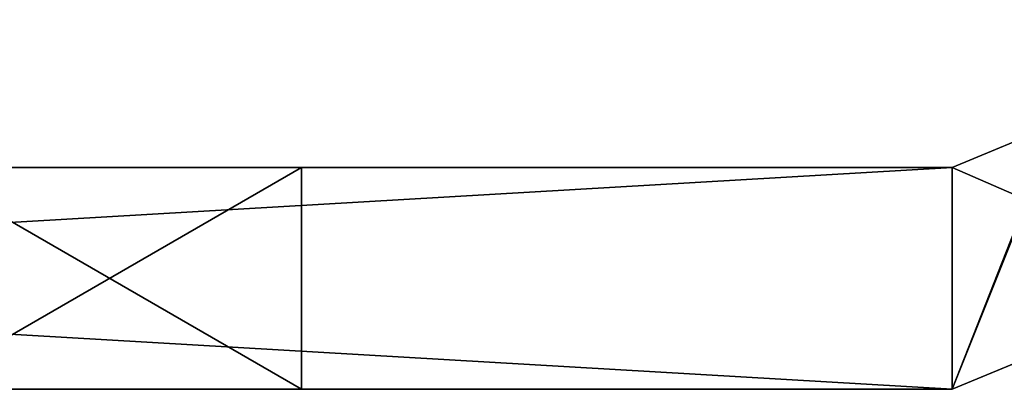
# Model space of a CAD drawing. Header units: millimetres. Extents: x -269 to 269, y -42 to 416.
# Tile 212 of 256: x 222.19 to 228.85, y -31.5 to -29. Entities that reach past the tile are written whole.
import ezdxf

# ---------------------------------------------------------------- set-up
doc = ezdxf.new("R2010")
doc.units = ezdxf.units.MM
doc.header["$LTSCALE"] = 65.185185
for name, color, linetype in [('1071', 7, 'CONTINUOUS'), ('1073', 7, 'CONTINUOUS'), ('1085', 7, 'CONTINUOUS'), ('1086', 7, 'CONTINUOUS'), ('1088', 7, 'CONTINUOUS'), ('1091', 7, 'CONTINUOUS'), ('1149', 7, 'CONTINUOUS'), ('1151', 7, 'CONTINUOUS'), ('1155', 7, 'CONTINUOUS'), ('1159', 7, 'CONTINUOUS'), ('1231', 7, 'CONTINUOUS'), ('1232', 7, 'CONTINUOUS'), ('1236', 7, 'CONTINUOUS'), ('1237', 7, 'CONTINUOUS'), ('1238', 7, 'CONTINUOUS'), ('1249', 7, 'CONTINUOUS'), ('1251', 7, 'CONTINUOUS'), ('1253', 7, 'CONTINUOUS'), ('1262', 7, 'CONTINUOUS'), ('1264', 7, 'CONTINUOUS'), ('1270', 7, 'CONTINUOUS')]:
    doc.layers.add(name, color=color, linetype=linetype)

msp = doc.modelspace()

# ---------------------------------------------------------------- linework, layer by layer
at = {"layer": '1071', "color": 250, "linetype": 'Continuous', "true_color": 0x404040}
for points in [[(229.2071, -29.7071, -335), (229.5, -29, -335), (228.5, -31.5, -335), (229.2071, -29.7071, -335)], [(228.5, -31.5, -335), (229.5, -29, -335), (230.2678, -30.7677, -335), (228.5, -31.5, -335)], [(228.5, -30, -335), (229.2071, -29.7071, -335), (228.5, -31.5, -335), (228.5, -30, -335)], [(202.8, -30, -335), (228.5, -30, -335), (202.8, -31.5, -335), (202.8, -30, -335)], [(202.8, -31.5, -335), (228.5, -30, -335), (228.5, -31.5, -335), (202.8, -31.5, -335)]]:
    msp.add_3dface(points, dxfattribs=at)
at = {"layer": '1073', "color": 250, "linetype": 'Continuous', "true_color": 0x404040}
for points in [[(228.5, -30, -269), (230.2677, -30.7678, -269), (229.2071, -29.7071, -269), (228.5, -30, -269)], [(202.8, -31.5, -269), (228.5, -31.5, -269), (202.8, -30, -269), (202.8, -31.5, -269)], [(202.8, -30, -269), (228.5, -31.5, -269), (228.5, -30, -269), (202.8, -30, -269)], [(228.5, -31.5, -269), (230.2677, -30.7678, -269), (228.5, -30, -269), (228.5, -31.5, -269)]]:
    msp.add_3dface(points, dxfattribs=at)
at = {"layer": '1085', "color": 250, "linetype": 'Continuous', "true_color": 0x404040}
for points in [[(228.5, -31.5, -335), (230.2678, -30.7677, -335), (228.5, -31.5, -269), (228.5, -31.5, -335)], [(230.2678, -30.7677, -335), (230.2677, -30.7678, -269), (228.5, -31.5, -269), (230.2678, -30.7677, -335)]]:
    msp.add_3dface(points, dxfattribs=at)
at = {"layer": '1086', "color": 250, "linetype": 'Continuous', "true_color": 0x404040}
for points in [[(199.8, -31.5, -272), (228.5, -31.5, -269), (200.6787, -31.5, -269.8787), (199.8, -31.5, -272)], [(228.5, -31.5, -269), (199.8, -31.5, -272), (221.5, -31.5, -275), (228.5, -31.5, -269)], [(228.5, -31.5, -269), (202.8, -31.5, -269), (200.6787, -31.5, -269.8787), (228.5, -31.5, -269)], [(202.8, -31.5, -335), (228.5, -31.5, -335), (221.5, -31.5, -329), (202.8, -31.5, -335)], [(224.0977, -31.5, -295.5005), (221.5, -31.5, -297), (209.8, -31.5, -307), (224.0977, -31.5, -295.5005)], [(221.5, -31.5, -307), (224.0977, -31.5, -295.5005), (209.8, -31.5, -307), (221.5, -31.5, -307)], [(221.5, -31.5, -291), (224.0977, -31.5, -279.5005), (209.8, -31.5, -291), (221.5, -31.5, -291)], [(224.0977, -31.5, -279.5005), (221.5, -31.5, -281), (209.8, -31.5, -291), (224.0977, -31.5, -279.5005)], [(221.5, -31.5, -329), (228.5, -31.5, -335), (224.0977, -31.5, -327.5005), (221.5, -31.5, -329)], [(224.0988, -31.5, -292.5012), (228.5, -31.5, -269), (221.5, -31.5, -291), (224.0988, -31.5, -292.5012)], [(221.5, -31.5, -291), (228.5, -31.5, -269), (224.0977, -31.5, -279.5005), (221.5, -31.5, -291)], [(224.0988, -31.5, -276.5012), (228.5, -31.5, -269), (221.5, -31.5, -275), (224.0988, -31.5, -276.5012)], [(224.0988, -31.5, -308.5012), (224.0977, -31.5, -295.5005), (221.5, -31.5, -307), (224.0988, -31.5, -308.5012)], [(224.0977, -31.5, -311.5005), (221.5, -31.5, -313), (221.5, -31.5, -323), (224.0977, -31.5, -311.5005)], [(224.0988, -31.5, -324.5012), (224.0977, -31.5, -311.5005), (221.5, -31.5, -323), (224.0988, -31.5, -324.5012)], [(228.5, -31.5, -335), (228.5, -31.5, -269), (224.0977, -31.5, -327.5005), (228.5, -31.5, -335)], [(224.0977, -31.5, -295.5005), (228.5, -31.5, -269), (224.0988, -31.5, -292.5012), (224.0977, -31.5, -295.5005)], [(228.5, -31.5, -269), (224.0977, -31.5, -295.5005), (224.0988, -31.5, -308.5012), (228.5, -31.5, -269)], [(224.0977, -31.5, -279.5005), (228.5, -31.5, -269), (224.0988, -31.5, -276.5012), (224.0977, -31.5, -279.5005)], [(224.0977, -31.5, -311.5005), (228.5, -31.5, -269), (224.0988, -31.5, -308.5012), (224.0977, -31.5, -311.5005)], [(228.5, -31.5, -269), (224.0977, -31.5, -311.5005), (224.0988, -31.5, -324.5012), (228.5, -31.5, -269)], [(224.0977, -31.5, -327.5005), (228.5, -31.5, -269), (224.0988, -31.5, -324.5012), (224.0977, -31.5, -327.5005)]]:
    msp.add_3dface(points, dxfattribs=at)
at = {"layer": '1088', "color": 250, "linetype": 'Continuous', "true_color": 0x404040}
for points in [[(228.5, -30, -335), (200.6787, -30, -334.1213), (199.8, -30, -332), (228.5, -30, -335)], [(228.5, -30, -335), (199.8, -30, -332), (221.5, -30, -329), (228.5, -30, -335)], [(228.5, -30, -335), (202.8, -30, -335), (200.6787, -30, -334.1213), (228.5, -30, -335)], [(202.8, -30, -269), (228.5, -30, -269), (221.5, -30, -275), (202.8, -30, -269)], [(209.8, -30, -313), (221.5, -30, -313), (224.0977, -30, -324.4995), (209.8, -30, -313)], [(221.5, -30, -323), (209.8, -30, -313), (224.0977, -30, -324.4995), (221.5, -30, -323)], [(217.5598, -30, -287.9944), (224.0977, -30, -292.4995), (217.149, -30, -288.1757), (217.5598, -30, -287.9944)], [(224.0977, -30, -292.4995), (221.5, -30, -291), (217.149, -30, -288.1757), (224.0977, -30, -292.4995)], [(218.0564, -30, -284), (224.0977, -30, -292.4995), (217.5388, -30, -286.1891), (218.0564, -30, -284)], [(217.5388, -30, -286.1891), (224.0977, -30, -292.4995), (218.0021, -30, -287.1012), (217.5388, -30, -286.1891)], [(217.8123, -30, -287.7415), (224.0977, -30, -292.4995), (217.5598, -30, -287.9944), (217.8123, -30, -287.7415)], [(218.0021, -30, -287.1012), (224.0977, -30, -292.4995), (217.8123, -30, -287.7415), (218.0021, -30, -287.1012)], [(221.5, -30, -281), (224.0977, -30, -292.4995), (218.0564, -30, -284), (221.5, -30, -281)], [(219.3119, -30, -299.4996), (218.8199, -30, -298.3117), (224.0977, -30, -308.4995), (219.3119, -30, -299.4996)], [(218.8199, -30, -298.3117), (221.5, -30, -297), (224.0977, -30, -308.4995), (218.8199, -30, -298.3117)], [(218.8199, -30, -304.8275), (219.3119, -30, -303.6396), (224.0977, -30, -308.4995), (218.8199, -30, -304.8275)], [(221.5, -30, -307), (218.8199, -30, -304.8275), (224.0977, -30, -308.4995), (221.5, -30, -307)], [(219.3119, -30, -303.6396), (219.3119, -30, -299.4996), (224.0977, -30, -308.4995), (219.3119, -30, -303.6396)], [(228.5, -30, -335), (221.5, -30, -313), (224.0988, -30, -311.4988), (228.5, -30, -335)], [(221.5, -30, -313), (228.5, -30, -335), (224.0977, -30, -324.4995), (221.5, -30, -313)], [(228.5, -30, -335), (221.5, -30, -329), (224.0988, -30, -327.4988), (228.5, -30, -335)], [(221.5, -30, -275), (228.5, -30, -269), (224.0977, -30, -276.4995), (221.5, -30, -275)], [(221.5, -30, -297), (224.0988, -30, -295.4988), (224.0977, -30, -308.4995), (221.5, -30, -297)], [(224.0977, -30, -292.4995), (221.5, -30, -281), (224.0988, -30, -279.4988), (224.0977, -30, -292.4995)], [(228.5, -30, -269), (228.5, -30, -335), (224.0977, -30, -276.4995), (228.5, -30, -269)], [(224.0977, -30, -292.4995), (228.5, -30, -335), (224.0988, -30, -295.4988), (224.0977, -30, -292.4995)], [(228.5, -30, -335), (224.0977, -30, -292.4995), (224.0988, -30, -279.4988), (228.5, -30, -335)], [(224.0988, -30, -295.4988), (228.5, -30, -335), (224.0977, -30, -308.4995), (224.0988, -30, -295.4988)], [(224.0977, -30, -276.4995), (228.5, -30, -335), (224.0988, -30, -279.4988), (224.0977, -30, -276.4995)], [(224.0977, -30, -308.4995), (228.5, -30, -335), (224.0988, -30, -311.4988), (224.0977, -30, -308.4995)], [(224.0977, -30, -324.4995), (228.5, -30, -335), (224.0988, -30, -327.4988), (224.0977, -30, -324.4995)]]:
    msp.add_3dface(points, dxfattribs=at)
at = {"layer": '1091', "color": 250, "linetype": 'Continuous', "true_color": 0x404040}
for points in [[(229.2071, -29.7071, -335), (228.5, -30, -335), (229.2071, -29.7071, -269), (229.2071, -29.7071, -335)], [(228.5, -30, -335), (228.5, -30, -269), (229.2071, -29.7071, -269), (228.5, -30, -335)]]:
    msp.add_3dface(points, dxfattribs=at)
at = {"layer": '1149', "color": 250, "linetype": 'Continuous', "true_color": 0x404040}
for points in [[(221.5, -31.5, -297), (224.0977, -31.5, -295.5005), (221.5, -30, -297), (221.5, -31.5, -297)], [(221.5, -30, -297), (224.0977, -31.5, -295.5005), (224.0988, -30, -295.4988), (221.5, -30, -297)], [(224.0988, -31.5, -292.5012), (221.5, -31.5, -291), (224.0977, -30, -292.4995), (224.0988, -31.5, -292.5012)], [(221.5, -31.5, -291), (221.5, -30, -291), (224.0977, -30, -292.4995), (221.5, -31.5, -291)], [(224.0977, -31.5, -295.5005), (224.0988, -31.5, -292.5012), (224.0988, -30, -295.4988), (224.0977, -31.5, -295.5005)], [(224.0988, -31.5, -292.5012), (224.0977, -30, -292.4995), (224.0988, -30, -295.4988), (224.0988, -31.5, -292.5012)]]:
    msp.add_3dface(points, dxfattribs=at)
at = {"layer": '1151', "color": 250, "linetype": 'Continuous', "true_color": 0x404040}
for points in [[(221.5, -31.5, -281), (224.0977, -31.5, -279.5005), (221.5, -30, -281), (221.5, -31.5, -281)], [(221.5, -30, -281), (224.0977, -31.5, -279.5005), (224.0988, -30, -279.4988), (221.5, -30, -281)], [(224.0988, -31.5, -276.5012), (221.5, -31.5, -275), (224.0977, -30, -276.4995), (224.0988, -31.5, -276.5012)], [(221.5, -31.5, -275), (221.5, -30, -275), (224.0977, -30, -276.4995), (221.5, -31.5, -275)], [(224.0977, -31.5, -279.5005), (224.0988, -31.5, -276.5012), (224.0988, -30, -279.4988), (224.0977, -31.5, -279.5005)], [(224.0988, -31.5, -276.5012), (224.0977, -30, -276.4995), (224.0988, -30, -279.4988), (224.0988, -31.5, -276.5012)]]:
    msp.add_3dface(points, dxfattribs=at)
at = {"layer": '1155', "color": 250, "linetype": 'Continuous', "true_color": 0x404040}
for points in [[(221.5, -31.5, -313), (224.0977, -31.5, -311.5005), (221.5, -30, -313), (221.5, -31.5, -313)], [(221.5, -30, -313), (224.0977, -31.5, -311.5005), (224.0988, -30, -311.4988), (221.5, -30, -313)], [(224.0988, -31.5, -308.5012), (221.5, -31.5, -307), (224.0977, -30, -308.4995), (224.0988, -31.5, -308.5012)], [(221.5, -31.5, -307), (221.5, -30, -307), (224.0977, -30, -308.4995), (221.5, -31.5, -307)], [(224.0977, -31.5, -311.5005), (224.0988, -31.5, -308.5012), (224.0988, -30, -311.4988), (224.0977, -31.5, -311.5005)], [(224.0988, -31.5, -308.5012), (224.0977, -30, -308.4995), (224.0988, -30, -311.4988), (224.0988, -31.5, -308.5012)]]:
    msp.add_3dface(points, dxfattribs=at)
at = {"layer": '1159', "color": 250, "linetype": 'Continuous', "true_color": 0x404040}
for points in [[(221.5, -31.5, -329), (224.0977, -31.5, -327.5005), (221.5, -30, -329), (221.5, -31.5, -329)], [(221.5, -30, -329), (224.0977, -31.5, -327.5005), (224.0988, -30, -327.4988), (221.5, -30, -329)], [(224.0988, -31.5, -324.5012), (221.5, -31.5, -323), (224.0977, -30, -324.4995), (224.0988, -31.5, -324.5012)], [(221.5, -31.5, -323), (221.5, -30, -323), (224.0977, -30, -324.4995), (221.5, -31.5, -323)], [(224.0977, -31.5, -327.5005), (224.0988, -31.5, -324.5012), (224.0988, -30, -327.4988), (224.0977, -31.5, -327.5005)], [(224.0988, -31.5, -324.5012), (224.0977, -30, -324.4995), (224.0988, -30, -327.4988), (224.0988, -31.5, -324.5012)]]:
    msp.add_3dface(points, dxfattribs=at)
at = {"layer": '1231', "color": 250, "linetype": 'Continuous', "true_color": 0x404040}
for points in [[(229.2071, -29.7071, -13), (228.5, -30, -13), (230.2677, -30.7678, -13), (229.2071, -29.7071, -13)], [(228.5, -31.5, -13), (228.5, -30, -13), (202.8, -30, -13), (228.5, -31.5, -13)], [(202.8, -31.5, -13), (228.5, -31.5, -13), (202.8, -30, -13), (202.8, -31.5, -13)], [(230.2677, -30.7678, -13), (228.5, -30, -13), (228.5, -31.5, -13), (230.2677, -30.7678, -13)]]:
    msp.add_3dface(points, dxfattribs=at)
at = {"layer": '1232', "color": 250, "linetype": 'Continuous', "true_color": 0x404040}
for points in [[(200.6787, -30, -94.1213), (199.8, -30, -92), (228.5, -30, -95), (200.6787, -30, -94.1213)], [(228.5, -30, -95), (199.8, -30, -92), (221.5, -30, -89), (228.5, -30, -95)], [(202.8, -30, -95), (200.6787, -30, -94.1213), (228.5, -30, -95), (202.8, -30, -95)], [(202.8, -30, -13), (228.5, -30, -13), (221.5, -30, -19), (202.8, -30, -13)], [(224.0977, -30, -68.4995), (221.5, -30, -67), (209.8, -30, -57), (224.0977, -30, -68.4995)], [(224.0977, -30, -68.4995), (209.8, -30, -57), (221.5, -30, -57), (224.0977, -30, -68.4995)], [(209.8, -30, -73), (221.5, -30, -73), (224.0977, -30, -84.4995), (209.8, -30, -73)], [(221.5, -30, -83), (209.8, -30, -73), (224.0977, -30, -84.4995), (221.5, -30, -83)], [(217.0564, -30, -28), (224.0977, -30, -36.4995), (216.5388, -30, -30.1891), (217.0564, -30, -28)], [(216.5388, -30, -30.1891), (224.0977, -30, -36.4995), (217.0021, -30, -31.1012), (216.5388, -30, -30.1891)], [(224.0977, -30, -36.4995), (221.5, -30, -35), (216.5598, -30, -31.9944), (224.0977, -30, -36.4995)], [(216.8123, -30, -31.7415), (224.0977, -30, -36.4995), (216.5598, -30, -31.9944), (216.8123, -30, -31.7415)], [(217.0021, -30, -31.1012), (224.0977, -30, -36.4995), (216.8123, -30, -31.7415), (217.0021, -30, -31.1012)], [(221.5, -30, -25), (224.0977, -30, -36.4995), (217.0564, -30, -28), (221.5, -30, -25)], [(218.8643, -30, -43.9815), (218.3722, -30, -42.7936), (224.0977, -30, -52.4995), (218.8643, -30, -43.9815)], [(224.0977, -30, -52.4995), (218.3722, -30, -42.7936), (221.5, -30, -41), (224.0977, -30, -52.4995)], [(218.8643, -30, -48.1215), (218.8643, -30, -43.9815), (224.0977, -30, -52.4995), (218.8643, -30, -48.1215)], [(221.5, -30, -51), (218.8643, -30, -48.1215), (224.0977, -30, -52.4995), (221.5, -30, -51)], [(221.5, -30, -19), (228.5, -30, -13), (224.0977, -30, -20.4995), (221.5, -30, -19)], [(224.0988, -30, -71.4988), (228.5, -30, -95), (221.5, -30, -73), (224.0988, -30, -71.4988)], [(221.5, -30, -73), (228.5, -30, -95), (224.0977, -30, -84.4995), (221.5, -30, -73)], [(224.0988, -30, -87.4988), (228.5, -30, -95), (221.5, -30, -89), (224.0988, -30, -87.4988)], [(224.0977, -30, -68.4995), (221.5, -30, -57), (224.0988, -30, -55.4988), (224.0977, -30, -68.4995)], [(224.0977, -30, -52.4995), (221.5, -30, -41), (224.0988, -30, -39.4988), (224.0977, -30, -52.4995)], [(221.5, -30, -25), (224.0988, -30, -23.4988), (224.0977, -30, -36.4995), (221.5, -30, -25)], [(228.5, -30, -13), (228.5, -30, -95), (224.0977, -30, -20.4995), (228.5, -30, -13)], [(224.0977, -30, -68.4995), (228.5, -30, -95), (224.0988, -30, -71.4988), (224.0977, -30, -68.4995)], [(228.5, -30, -95), (224.0977, -30, -68.4995), (224.0988, -30, -55.4988), (228.5, -30, -95)], [(224.0977, -30, -52.4995), (228.5, -30, -95), (224.0988, -30, -55.4988), (224.0977, -30, -52.4995)], [(228.5, -30, -95), (224.0977, -30, -52.4995), (224.0988, -30, -39.4988), (228.5, -30, -95)], [(224.0977, -30, -20.4995), (228.5, -30, -95), (224.0988, -30, -23.4988), (224.0977, -30, -20.4995)], [(224.0988, -30, -23.4988), (228.5, -30, -95), (224.0977, -30, -36.4995), (224.0988, -30, -23.4988)], [(224.0977, -30, -36.4995), (228.5, -30, -95), (224.0988, -30, -39.4988), (224.0977, -30, -36.4995)], [(224.0977, -30, -84.4995), (228.5, -30, -95), (224.0988, -30, -87.4988), (224.0977, -30, -84.4995)]]:
    msp.add_3dface(points, dxfattribs=at)
at = {"layer": '1236', "color": 250, "linetype": 'Continuous', "true_color": 0x404040}
for points in [[(230.2678, -30.7677, -95), (228.5, -31.5, -95), (229.5, -29, -95), (230.2678, -30.7677, -95)], [(229.5, -29, -95), (228.5, -31.5, -95), (229.2071, -29.7071, -95), (229.5, -29, -95)], [(228.5, -31.5, -95), (228.5, -30, -95), (229.2071, -29.7071, -95), (228.5, -31.5, -95)], [(202.8, -30, -95), (228.5, -30, -95), (202.8, -31.5, -95), (202.8, -30, -95)], [(202.8, -31.5, -95), (228.5, -30, -95), (228.5, -31.5, -95), (202.8, -31.5, -95)]]:
    msp.add_3dface(points, dxfattribs=at)
at = {"layer": '1237', "color": 250, "linetype": 'Continuous', "true_color": 0x404040}
for points in [[(230.2677, -30.7678, -13), (228.5, -31.5, -13), (230.2678, -30.7677, -95), (230.2677, -30.7678, -13)], [(228.5, -31.5, -13), (228.5, -31.5, -95), (230.2678, -30.7677, -95), (228.5, -31.5, -13)]]:
    msp.add_3dface(points, dxfattribs=at)
at = {"layer": '1238', "color": 250, "linetype": 'Continuous', "true_color": 0x404040}
for points in [[(199.8, -31.5, -16), (228.5, -31.5, -13), (200.6787, -31.5, -13.8787), (199.8, -31.5, -16)], [(228.5, -31.5, -13), (199.8, -31.5, -16), (221.5, -31.5, -19), (228.5, -31.5, -13)], [(228.5, -31.5, -13), (202.8, -31.5, -13), (200.6787, -31.5, -13.8787), (228.5, -31.5, -13)], [(202.8, -31.5, -95), (228.5, -31.5, -95), (221.5, -31.5, -89), (202.8, -31.5, -95)], [(224.0977, -31.5, -39.5005), (221.5, -31.5, -41), (209.8, -31.5, -51), (224.0977, -31.5, -39.5005)], [(221.5, -31.5, -51), (224.0977, -31.5, -39.5005), (209.8, -31.5, -51), (221.5, -31.5, -51)], [(221.5, -31.5, -35), (224.0977, -31.5, -23.5005), (209.8, -31.5, -35), (221.5, -31.5, -35)], [(224.0977, -31.5, -23.5005), (221.5, -31.5, -25), (209.8, -31.5, -35), (224.0977, -31.5, -23.5005)], [(224.0977, -31.5, -55.5005), (221.5, -31.5, -57), (209.8, -31.5, -67), (224.0977, -31.5, -55.5005)], [(224.0977, -31.5, -55.5005), (209.8, -31.5, -67), (221.5, -31.5, -67), (224.0977, -31.5, -55.5005)], [(224.0988, -31.5, -36.5012), (228.5, -31.5, -13), (221.5, -31.5, -35), (224.0988, -31.5, -36.5012)], [(221.5, -31.5, -35), (228.5, -31.5, -13), (224.0977, -31.5, -23.5005), (221.5, -31.5, -35)], [(224.0988, -31.5, -20.5012), (228.5, -31.5, -13), (221.5, -31.5, -19), (224.0988, -31.5, -20.5012)], [(221.5, -31.5, -89), (228.5, -31.5, -95), (224.0977, -31.5, -87.5005), (221.5, -31.5, -89)], [(224.0988, -31.5, -52.5012), (224.0977, -31.5, -39.5005), (221.5, -31.5, -51), (224.0988, -31.5, -52.5012)], [(224.0977, -31.5, -55.5005), (221.5, -31.5, -67), (224.0988, -31.5, -68.5012), (224.0977, -31.5, -55.5005)], [(224.0977, -31.5, -71.5005), (221.5, -31.5, -73), (221.5, -31.5, -83), (224.0977, -31.5, -71.5005)], [(224.0977, -31.5, -71.5005), (221.5, -31.5, -83), (224.0988, -31.5, -84.5012), (224.0977, -31.5, -71.5005)], [(228.5, -31.5, -95), (228.5, -31.5, -13), (224.0977, -31.5, -87.5005), (228.5, -31.5, -95)], [(224.0977, -31.5, -39.5005), (228.5, -31.5, -13), (224.0988, -31.5, -36.5012), (224.0977, -31.5, -39.5005)], [(228.5, -31.5, -13), (224.0977, -31.5, -39.5005), (224.0988, -31.5, -52.5012), (228.5, -31.5, -13)], [(224.0977, -31.5, -23.5005), (228.5, -31.5, -13), (224.0988, -31.5, -20.5012), (224.0977, -31.5, -23.5005)], [(224.0977, -31.5, -55.5005), (228.5, -31.5, -13), (224.0988, -31.5, -52.5012), (224.0977, -31.5, -55.5005)], [(228.5, -31.5, -13), (224.0977, -31.5, -55.5005), (224.0988, -31.5, -68.5012), (228.5, -31.5, -13)], [(224.0977, -31.5, -71.5005), (228.5, -31.5, -13), (224.0988, -31.5, -68.5012), (224.0977, -31.5, -71.5005)], [(228.5, -31.5, -13), (224.0977, -31.5, -71.5005), (224.0988, -31.5, -84.5012), (228.5, -31.5, -13)], [(224.0977, -31.5, -87.5005), (228.5, -31.5, -13), (224.0988, -31.5, -84.5012), (224.0977, -31.5, -87.5005)]]:
    msp.add_3dface(points, dxfattribs=at)
at = {"layer": '1249', "color": 250, "linetype": 'Continuous', "true_color": 0x404040}
for points in [[(224.0988, -30, -39.4988), (221.5, -30, -41), (224.0977, -31.5, -39.5005), (224.0988, -30, -39.4988)], [(221.5, -30, -41), (221.5, -31.5, -41), (224.0977, -31.5, -39.5005), (221.5, -30, -41)], [(221.5, -30, -35), (224.0977, -30, -36.4995), (221.5, -31.5, -35), (221.5, -30, -35)], [(224.0977, -30, -36.4995), (224.0988, -31.5, -36.5012), (221.5, -31.5, -35), (224.0977, -30, -36.4995)], [(224.0977, -30, -36.4995), (224.0988, -30, -39.4988), (224.0988, -31.5, -36.5012), (224.0977, -30, -36.4995)], [(224.0988, -30, -39.4988), (224.0977, -31.5, -39.5005), (224.0988, -31.5, -36.5012), (224.0988, -30, -39.4988)]]:
    msp.add_3dface(points, dxfattribs=at)
at = {"layer": '1251', "color": 250, "linetype": 'Continuous', "true_color": 0x404040}
for points in [[(224.0988, -30, -23.4988), (221.5, -30, -25), (224.0977, -31.5, -23.5005), (224.0988, -30, -23.4988)], [(221.5, -30, -25), (221.5, -31.5, -25), (224.0977, -31.5, -23.5005), (221.5, -30, -25)], [(221.5, -30, -19), (224.0977, -30, -20.4995), (221.5, -31.5, -19), (221.5, -30, -19)], [(224.0977, -30, -20.4995), (224.0988, -31.5, -20.5012), (221.5, -31.5, -19), (224.0977, -30, -20.4995)], [(224.0977, -30, -20.4995), (224.0988, -30, -23.4988), (224.0988, -31.5, -20.5012), (224.0977, -30, -20.4995)], [(224.0988, -30, -23.4988), (224.0977, -31.5, -23.5005), (224.0988, -31.5, -20.5012), (224.0988, -30, -23.4988)]]:
    msp.add_3dface(points, dxfattribs=at)
at = {"layer": '1253', "color": 250, "linetype": 'Continuous', "true_color": 0x404040}
for points in [[(224.0988, -30, -55.4988), (221.5, -30, -57), (224.0977, -31.5, -55.5005), (224.0988, -30, -55.4988)], [(221.5, -30, -57), (221.5, -31.5, -57), (224.0977, -31.5, -55.5005), (221.5, -30, -57)], [(221.5, -30, -51), (224.0977, -30, -52.4995), (221.5, -31.5, -51), (221.5, -30, -51)], [(224.0977, -30, -52.4995), (224.0988, -31.5, -52.5012), (221.5, -31.5, -51), (224.0977, -30, -52.4995)], [(224.0977, -30, -52.4995), (224.0988, -30, -55.4988), (224.0988, -31.5, -52.5012), (224.0977, -30, -52.4995)], [(224.0988, -30, -55.4988), (224.0977, -31.5, -55.5005), (224.0988, -31.5, -52.5012), (224.0988, -30, -55.4988)]]:
    msp.add_3dface(points, dxfattribs=at)
at = {"layer": '1262', "color": 250, "linetype": 'Continuous', "true_color": 0x404040}
for points in [[(221.5, -30, -67), (224.0977, -30, -68.4995), (221.5, -31.5, -67), (221.5, -30, -67)], [(221.5, -31.5, -67), (224.0977, -30, -68.4995), (224.0988, -31.5, -68.5012), (221.5, -31.5, -67)], [(224.0988, -30, -71.4988), (221.5, -30, -73), (224.0977, -31.5, -71.5005), (224.0988, -30, -71.4988)], [(221.5, -30, -73), (221.5, -31.5, -73), (224.0977, -31.5, -71.5005), (221.5, -30, -73)], [(224.0977, -30, -68.4995), (224.0988, -30, -71.4988), (224.0988, -31.5, -68.5012), (224.0977, -30, -68.4995)], [(224.0988, -30, -71.4988), (224.0977, -31.5, -71.5005), (224.0988, -31.5, -68.5012), (224.0988, -30, -71.4988)]]:
    msp.add_3dface(points, dxfattribs=at)
at = {"layer": '1264', "color": 250, "linetype": 'Continuous', "true_color": 0x404040}
for points in [[(221.5, -30, -83), (224.0977, -30, -84.4995), (221.5, -31.5, -83), (221.5, -30, -83)], [(221.5, -31.5, -83), (224.0977, -30, -84.4995), (224.0988, -31.5, -84.5012), (221.5, -31.5, -83)], [(224.0988, -30, -87.4988), (221.5, -30, -89), (224.0977, -31.5, -87.5005), (224.0988, -30, -87.4988)], [(221.5, -30, -89), (221.5, -31.5, -89), (224.0977, -31.5, -87.5005), (221.5, -30, -89)], [(224.0977, -30, -84.4995), (224.0988, -30, -87.4988), (224.0988, -31.5, -84.5012), (224.0977, -30, -84.4995)], [(224.0988, -30, -87.4988), (224.0977, -31.5, -87.5005), (224.0988, -31.5, -84.5012), (224.0988, -30, -87.4988)]]:
    msp.add_3dface(points, dxfattribs=at)
at = {"layer": '1270', "color": 250, "linetype": 'Continuous', "true_color": 0x404040}
for points in [[(228.5, -30, -13), (229.2071, -29.7071, -13), (228.5, -30, -95), (228.5, -30, -13)], [(228.5, -30, -95), (229.2071, -29.7071, -13), (229.2071, -29.7071, -95), (228.5, -30, -95)]]:
    msp.add_3dface(points, dxfattribs=at)

doc.saveas('drawing.dxf')
